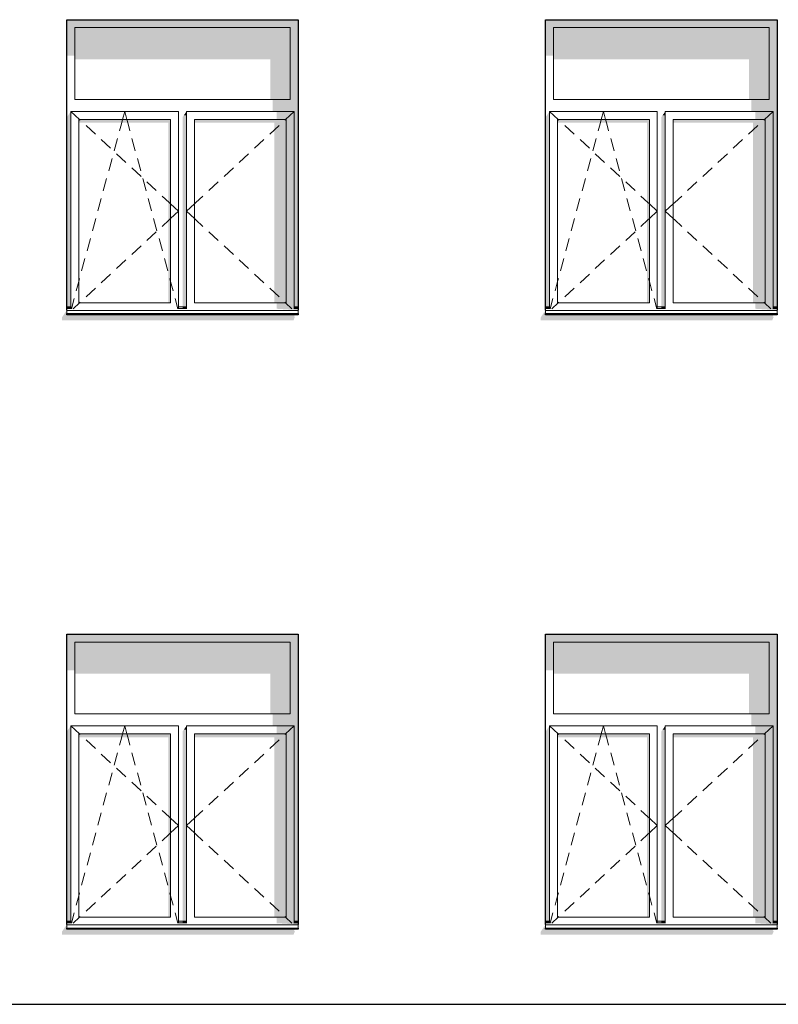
# Model space of a CAD drawing. Header units: millimetres. Extents: x -95523 to 190468, y -7401 to 17692.
# Tile 137 of 139: x 181402 to 186156, y 182 to 6352. Entities that reach past the tile are written whole.
import ezdxf

# ---------------------------------------------------------------- set-up
doc = ezdxf.new("R2010")
doc.units = ezdxf.units.MM
doc.header["$MEASUREMENT"] = 0
for name, color, linetype in [('1_Цоколь', 7, 'Continuous'), ('Конструктив - Стены Несущие', 7, 'Continuous'), ('Окна Archicad', 7, 'Continuous')]:
    doc.layers.add(name, color=color, linetype=linetype)
for name, color, linetype, lineweight in [('1_Цоколь_Ном._пера__21', 7, 'Continuous', 30), ('Окна Archicad_Ном._пера__120', 7, 'Continuous', 5), ('Окна Archicad_Ном._пера__21', 7, 'Continuous', 30)]:
    doc.layers.add(name, color=color, linetype=linetype, lineweight=lineweight)

# ---------------------------------------------------------------- blocks, each defined once
blk = doc.blocks.new('Элемент Разреза_7_1', base_point=(95180.8, -197.5))
at = {"layer": 'Конструктив - Стены Несущие', "linetype": 'Continuous', "lineweight": 0, "true_color": 0x000000}
for points in [[(181698, 682.5), (181668, 638.2), (181668, 618.2), (183118, 618.2), (183128, 642.3), (183120.8, 642.3), (183127.7, 652.5), (181698, 652.5)], [(184698, 682.5), (184668, 638.2), (184668, 618.2), (186118, 618.2), (186128, 642.3), (186120.8, 642.3), (186127.7, 652.5), (184698, 652.5)]]:
    blk.add_hatch(color=18, dxfattribs=at).paths.add_polyline_path(points)
blk = doc.blocks.new('Элемент Разреза_8_1', base_point=(95180.8, -197.5))
at = {"layer": 'Окна Archicad', "linetype": 'Continuous', "lineweight": 0, "true_color": 0x000000}
for points in [[(186148, 2502.5), (184698, 2502.5), (184698, 2452.5), (184748, 2452.5), (186098, 2452.5), (186148, 2452.5)], [(184698, 2276.2), (184748, 2276.2), (184748, 2452.5), (184698, 2452.5)], [(186098, 2452.5), (184748, 2452.5), (184748, 2255), (185973, 2255), (185973, 2002.5), (186098, 2002.5)], [(186123, 1927.5), (186123, 702.5), (186148, 702.5), (186148, 2452.5), (186098, 2452.5), (186098, 2002.5), (186098, 1927.5)], [(186098, 2002.5), (185988, 2002.5), (185988, 1927.5), (186098, 1927.5)], [(184723, 1927.5), (184698, 1892.1), (184698, 702.5), (184723, 702.5)], [(185430.3, 1902.5), (185448, 1902.5), (185448, 1927.5)], [(186013, 1877.5), (186123, 1877.5), (186123, 1927.5), (186013, 1927.5)], [(184773, 1856.2), (185333, 1856.2), (185333, 727.5), (185348, 727.5), (185348, 1877.5), (184773, 1877.5)], [(185423, 702.5), (185448, 702.5), (185448, 1902.5), (185430.3, 1902.5), (185423, 1892.1)], [(185498, 1856.2), (185998, 1856.2), (185998, 727.5), (186073, 727.5), (186073, 1877.5), (185498, 1877.5)], [(186073, 727.5), (186123, 727.5), (186123, 1877.5), (186073, 1877.5)], [(184699, 692.5), (184723, 692.5), (184723, 702.5), (184699, 702.5)], [(184723, 692.5), (184699, 692.5), (184723, 690.9)], [(185424, 702.5), (185424, 692.5), (185448, 692.5), (185448, 702.5)], [(185448, 692.5), (185424, 692.5), (185448, 690.9)], [(186123, 727.5), (186013, 727.5), (186013, 690.9), (186123, 690.9)], [(186148, 682.5), (186148, 692.5), (186123, 692.5), (186123, 690.9), (186013, 690.9)], [(186123, 692.5), (186148, 692.5), (186148, 702.5), (186123, 702.5)], [(184698, 652.5), (186148, 652.5), (186148, 660.6), (184698, 660.6)]]:
    blk.add_hatch(color=18, dxfattribs=at).paths.add_polyline_path(points)
at = {"layer": 'Окна Archicad_Ном._пера__120', "color": 7, "linetype": 'Continuous', "lineweight": 5}
for p, q in [((184748, 2002.5), (184748, 2452.5)), ((184748, 2452.5), (186098, 2452.5)), ((186098, 2452.5), (186098, 2002.5)), ((186098, 2002.5), (184748, 2002.5)), ((184723, 1927.5), (184723, 1877.5)), ((185398, 1927.5), (184723, 1927.5)), ((184723, 1927.5), (184777, 1877.5)), ((185047, 1877.5), (185060.5, 1927.5)), ((185074, 1877.5), (185060.5, 1927.5)), ((185398, 1877.5), (185398, 1927.5)), ((185448, 1927.5), (185448, 1877.5)), ((186123, 1927.5), (185448, 1927.5)), ((186123, 1927.5), (186069, 1877.5)), ((186123, 1877.5), (186123, 1927.5)), ((184723, 1877.5), (184723, 727.5)), ((184773, 727.5), (184773, 1877.5)), ((184773, 1877.5), (185348, 1877.5)), ((184777, 1877.5), (184781.7, 1873.1)), ((185039.7, 1850.2), (185047, 1877.5)), ((185081.4, 1850.2), (185074, 1877.5)), ((185348, 1877.5), (185348, 727.5)), ((185398, 727.5), (185398, 1877.5)), ((185448, 1877.5), (185448, 727.5)), ((185498, 727.5), (185498, 1877.5)), ((185498, 1877.5), (186073, 1877.5)), ((186069, 1877.5), (186064.3, 1873.1)), ((186073, 1877.5), (186073, 727.5)), ((186123, 727.5), (186123, 1877.5)), ((184818.4, 1839.1), (184877.1, 1784.8)), ((185028, 1807), (185039.7, 1850.2)), ((185093, 1807), (185081.4, 1850.2)), ((186027.6, 1839.1), (185968.9, 1784.8)), ((184913.8, 1750.8), (184972.5, 1696.5)), ((184994.1, 1681.5), (185014.9, 1758.7)), ((185126.9, 1681.5), (185106.1, 1758.7)), ((185932.2, 1750.8), (185873.5, 1696.5)), ((184960.2, 1556), (184981.1, 1633.2)), ((185009.2, 1662.5), (185067.9, 1608.1)), ((185160.8, 1556), (185139.9, 1633.2)), ((185836.8, 1662.5), (185778.1, 1608.1)), ((185104.6, 1574.2), (185163.3, 1519.8)), ((185741.4, 1574.2), (185682.7, 1519.8)), ((184926.3, 1430.5), (184947.2, 1507.7)), ((185194.7, 1430.5), (185173.8, 1507.7)), ((185199.9, 1485.8), (185258.6, 1431.5)), ((185646.1, 1485.8), (185587.4, 1431.5)), ((184892.4, 1305), (184913.3, 1382.2)), ((185228.6, 1305), (185207.7, 1382.2)), ((185295.3, 1397.5), (185339.3, 1356.8)), ((185550.7, 1397.5), (185506.7, 1356.8)), ((185339.3, 1356.8), (185348, 1348.8)), ((185348, 1348.8), (185398, 1302.5)), ((185348, 1256.2), (185398, 1302.5)), ((185498, 1348.8), (185448, 1302.5)), ((185498, 1256.2), (185448, 1302.5)), ((185506.7, 1356.8), (185498, 1348.8)), ((184858.6, 1179.5), (184879.4, 1256.7)), ((185262.5, 1179.5), (185241.6, 1256.7)), ((185295.3, 1207.4), (185339.3, 1248.1)), ((185339.3, 1248.1), (185348, 1256.2)), ((185506.7, 1248.1), (185498, 1256.2)), ((185550.7, 1207.4), (185506.7, 1248.1)), ((185199.9, 1119.1), (185258.6, 1173.4)), ((185646.1, 1119.1), (185587.4, 1173.4)), ((184824.7, 1054), (184845.5, 1131.2)), ((185296.3, 1054), (185275.5, 1131.2)), ((185104.6, 1030.7), (185163.3, 1085.1)), ((185741.4, 1030.7), (185682.7, 1085.1)), ((184790.8, 928.5), (184811.6, 1005.7)), ((185009.2, 942.4), (185067.9, 996.8)), ((185330.2, 928.5), (185309.4, 1005.7)), ((185836.8, 942.4), (185778.1, 996.8)), ((184773, 862.6), (184777.7, 880.2)), ((184913.8, 854.1), (184972.5, 908.5)), ((185348, 862.6), (185343.3, 880.2)), ((185932.2, 854.1), (185873.5, 908.5)), ((184756.9, 803), (184773, 862.6)), ((184818.4, 765.8), (184877.1, 820.1)), ((185364.1, 803), (185348, 862.6)), ((186027.6, 765.8), (185968.9, 820.1)), ((184726.6, 690.9), (184743.9, 754.7)), ((185394.4, 690.9), (185377.2, 754.7)), ((184698, 702.5), (184723, 702.5)), ((184698, 692.5), (184723, 692.5)), ((184698, 682.5), (184698, 680.6)), ((184698, 680.6), (184698, 660.6)), ((184698, 680.6), (186148, 680.6)), ((184723, 727.5), (184723, 690.9)), ((184737.6, 690.9), (184777, 727.5)), ((185348, 727.5), (184773, 727.5)), ((184777, 727.5), (184781.7, 731.8)), ((185398, 690.9), (185398, 727.5)), ((185398, 702.5), (185448, 702.5)), ((185398, 692.5), (185448, 692.5)), ((185448, 727.5), (185448, 690.9)), ((186073, 727.5), (185498, 727.5)), ((186069, 727.5), (186064.3, 731.8)), ((186108.4, 690.9), (186069, 727.5)), ((186123, 690.9), (186123, 727.5)), ((186123, 702.5), (186148, 702.5)), ((186123, 692.5), (186148, 692.5)), ((186148, 682.5), (186148, 680.6)), ((186148, 680.6), (186148, 660.6)), ((184698, 660.6), (186148, 660.6))]:
    blk.add_line(p, q, dxfattribs=at)
at = {"layer": 'Окна Archicad_Ном._пера__21', "color": 7, "linetype": 'Continuous', "lineweight": 30}
for p, q in [((184698, 2502.5), (186148, 2502.5)), ((184698, 682.5), (184698, 2502.5)), ((186148, 2502.5), (186148, 682.5)), ((184698, 652.5), (184698, 660.6)), ((186148, 652.5), (184698, 652.5)), ((186148, 660.6), (186148, 652.5))]:
    blk.add_line(p, q, dxfattribs=at)
blk = doc.blocks.new('Элемент Разреза_9_1', base_point=(95180.8, -197.5))
at = {"layer": 'Окна Archicad', "linetype": 'Continuous', "lineweight": 0, "true_color": 0x000000}
for points in [[(183098, 2452.5), (183148, 2452.5), (183148, 2502.5), (181698, 2502.5), (181698, 2452.5), (181748, 2452.5)], [(181698, 2452.5), (181698, 2276.2), (181748, 2276.2), (181748, 2452.5)], [(183098, 2452.5), (181748, 2452.5), (181748, 2255), (182973, 2255), (182973, 2002.5), (183098, 2002.5)], [(183123, 1927.5), (183123, 702.5), (183148, 702.5), (183148, 2452.5), (183098, 2452.5), (183098, 2002.5), (183098, 1927.5)], [(183098, 2002.5), (182988, 2002.5), (182988, 1927.5), (183098, 1927.5)], [(181698, 702.5), (181723, 702.5), (181723, 1927.5), (181698, 1892.1)], [(182430.3, 1902.5), (182448, 1902.5), (182448, 1927.5)], [(183013, 1877.5), (183123, 1877.5), (183123, 1927.5), (183013, 1927.5)], [(181773, 1856.2), (182333, 1856.2), (182333, 727.5), (182348, 727.5), (182348, 1877.5), (181773, 1877.5)], [(182423, 1892.1), (182423, 702.5), (182448, 702.5), (182448, 1902.5), (182430.3, 1902.5)], [(182498, 1856.2), (182998, 1856.2), (182998, 727.5), (183073, 727.5), (183073, 1877.5), (182498, 1877.5)], [(183073, 727.5), (183123, 727.5), (183123, 1877.5), (183073, 1877.5)], [(181699, 692.5), (181723, 692.5), (181723, 702.5), (181699, 702.5)], [(181723, 692.5), (181699, 692.5), (181723, 690.9)], [(182424, 702.5), (182424, 692.5), (182448, 692.5), (182448, 702.5)], [(182448, 690.9), (182448, 692.5), (182424, 692.5)], [(183123, 727.5), (183013, 727.5), (183013, 690.9), (183123, 690.9)], [(183148, 682.5), (183148, 692.5), (183123, 692.5), (183123, 690.9), (183013, 690.9)], [(183123, 702.5), (183123, 692.5), (183148, 692.5), (183148, 702.5)], [(181698, 652.5), (183148, 652.5), (183148, 660.6), (181698, 660.6)]]:
    blk.add_hatch(color=18, dxfattribs=at).paths.add_polyline_path(points)
at = {"layer": 'Окна Archicad_Ном._пера__120', "color": 7, "linetype": 'Continuous', "lineweight": 5}
for p, q in [((181748, 2002.5), (181748, 2452.5)), ((181748, 2452.5), (183098, 2452.5)), ((183098, 2452.5), (183098, 2002.5)), ((183098, 2002.5), (181748, 2002.5)), ((181723, 1927.5), (181723, 1877.5)), ((182398, 1927.5), (181723, 1927.5)), ((181723, 1927.5), (181777, 1877.5)), ((182047, 1877.5), (182060.5, 1927.5)), ((182074, 1877.5), (182060.5, 1927.5)), ((182398, 1877.5), (182398, 1927.5)), ((182448, 1927.5), (182448, 1877.5)), ((183123, 1927.5), (182448, 1927.5)), ((183123, 1927.5), (183069, 1877.5)), ((183123, 1877.5), (183123, 1927.5)), ((181723, 1877.5), (181723, 727.5)), ((181773, 727.5), (181773, 1877.5)), ((181773, 1877.5), (182348, 1877.5)), ((181777, 1877.5), (181781.7, 1873.1)), ((182039.7, 1850.2), (182047, 1877.5)), ((182081.4, 1850.2), (182074, 1877.5)), ((182348, 1877.5), (182348, 727.5)), ((182398, 727.5), (182398, 1877.5)), ((182448, 1877.5), (182448, 727.5)), ((182498, 727.5), (182498, 1877.5)), ((182498, 1877.5), (183073, 1877.5)), ((183069, 1877.5), (183064.3, 1873.1)), ((183073, 1877.5), (183073, 727.5)), ((183123, 727.5), (183123, 1877.5)), ((181818.4, 1839.1), (181877.1, 1784.8)), ((182028, 1807), (182039.7, 1850.2)), ((182093, 1807), (182081.4, 1850.2)), ((183027.6, 1839.1), (182968.9, 1784.8)), ((181913.8, 1750.8), (181972.5, 1696.5)), ((181994.1, 1681.5), (182014.9, 1758.7)), ((182126.9, 1681.5), (182106.1, 1758.7)), ((182932.2, 1750.8), (182873.5, 1696.5)), ((181960.2, 1556), (181981.1, 1633.2)), ((182009.2, 1662.5), (182067.9, 1608.1)), ((182160.8, 1556), (182139.9, 1633.2)), ((182836.8, 1662.5), (182778.1, 1608.1)), ((182104.6, 1574.2), (182163.3, 1519.8)), ((182741.4, 1574.2), (182682.7, 1519.8)), ((181926.3, 1430.5), (181947.2, 1507.7)), ((182194.7, 1430.5), (182173.8, 1507.7)), ((182199.9, 1485.8), (182258.6, 1431.5)), ((182646.1, 1485.8), (182587.4, 1431.5)), ((181892.4, 1305), (181913.3, 1382.2)), ((182228.6, 1305), (182207.7, 1382.2)), ((182295.3, 1397.5), (182339.3, 1356.8)), ((182550.7, 1397.5), (182506.7, 1356.8)), ((182339.3, 1356.8), (182348, 1348.8)), ((182348, 1348.8), (182398, 1302.5)), ((182348, 1256.2), (182398, 1302.5)), ((182498, 1348.8), (182448, 1302.5)), ((182498, 1256.2), (182448, 1302.5)), ((182506.7, 1356.8), (182498, 1348.8)), ((181858.6, 1179.5), (181879.4, 1256.7)), ((182262.5, 1179.5), (182241.6, 1256.7)), ((182295.3, 1207.4), (182339.3, 1248.1)), ((182339.3, 1248.1), (182348, 1256.2)), ((182506.7, 1248.1), (182498, 1256.2)), ((182550.7, 1207.4), (182506.7, 1248.1)), ((182199.9, 1119.1), (182258.6, 1173.4)), ((182646.1, 1119.1), (182587.4, 1173.4)), ((181824.7, 1054), (181845.5, 1131.2)), ((182296.3, 1054), (182275.5, 1131.2)), ((182104.6, 1030.7), (182163.3, 1085.1)), ((182741.4, 1030.7), (182682.7, 1085.1)), ((181790.8, 928.5), (181811.6, 1005.7)), ((182009.2, 942.4), (182067.9, 996.8)), ((182330.2, 928.5), (182309.4, 1005.7)), ((182836.8, 942.4), (182778.1, 996.8)), ((181773, 862.6), (181777.7, 880.2)), ((181913.8, 854.1), (181972.5, 908.5)), ((182348, 862.6), (182343.3, 880.2)), ((182932.2, 854.1), (182873.5, 908.5)), ((181756.9, 803), (181773, 862.6)), ((181818.4, 765.8), (181877.1, 820.1)), ((182364.1, 803), (182348, 862.6)), ((183027.6, 765.8), (182968.9, 820.1)), ((181726.6, 690.9), (181743.9, 754.7)), ((182394.4, 690.9), (182377.2, 754.7)), ((181698, 702.5), (181723, 702.5)), ((181698, 692.5), (181723, 692.5)), ((181698, 682.5), (181698, 680.6)), ((181698, 680.6), (181698, 660.6)), ((181698, 680.6), (183148, 680.6)), ((181723, 727.5), (181723, 690.9)), ((181737.6, 690.9), (181777, 727.5)), ((182348, 727.5), (181773, 727.5)), ((181777, 727.5), (181781.7, 731.8)), ((182398, 690.9), (182398, 727.5)), ((182398, 702.5), (182448, 702.5)), ((182398, 692.5), (182448, 692.5)), ((182448, 727.5), (182448, 690.9)), ((183073, 727.5), (182498, 727.5)), ((183069, 727.5), (183064.3, 731.8)), ((183108.4, 690.9), (183069, 727.5)), ((183123, 690.9), (183123, 727.5)), ((183123, 702.5), (183148, 702.5)), ((183123, 692.5), (183148, 692.5)), ((183148, 682.5), (183148, 680.6)), ((183148, 680.6), (183148, 660.6)), ((181698, 660.6), (183148, 660.6))]:
    blk.add_line(p, q, dxfattribs=at)
at = {"layer": 'Окна Archicad_Ном._пера__21', "color": 7, "linetype": 'Continuous', "lineweight": 30}
for p, q in [((181698, 682.5), (181698, 2502.5)), ((181698, 2502.5), (183148, 2502.5)), ((183148, 2502.5), (183148, 682.5)), ((181698, 652.5), (181698, 660.6)), ((183148, 652.5), (181698, 652.5)), ((183148, 660.6), (183148, 652.5))]:
    blk.add_line(p, q, dxfattribs=at)
blk = doc.blocks.new('Элемент Разреза_41_1', base_point=(95180.8, -197.5))
at = {"layer": 'Конструктив - Стены Несущие', "linetype": 'Continuous', "lineweight": 0, "true_color": 0x000000}
for points in [[(181668, 4488.2), (181668, 4468.2), (183118, 4468.2), (183128, 4492.3), (183120.8, 4492.3), (183127.7, 4502.5), (181698, 4502.5), (181698, 4532.5)], [(184668, 4488.2), (184668, 4468.2), (186118, 4468.2), (186128, 4492.3), (186120.8, 4492.3), (186127.7, 4502.5), (184698, 4502.5), (184698, 4532.5)]]:
    blk.add_hatch(color=18, dxfattribs=at).paths.add_polyline_path(points)
blk = doc.blocks.new('Элемент Разреза_42_1', base_point=(95180.8, -197.5))
at = {"layer": 'Окна Archicad', "linetype": 'Continuous', "lineweight": 0, "true_color": 0x000000}
for points in [[(186148, 6352.5), (184698, 6352.5), (184698, 6302.5), (184748, 6302.5), (186098, 6302.5), (186148, 6302.5)], [(184698, 6126.2), (184748, 6126.2), (184748, 6302.5), (184698, 6302.5)], [(186098, 6302.5), (184748, 6302.5), (184748, 6105), (185973, 6105), (185973, 5852.5), (186098, 5852.5)], [(186123, 5777.5), (186123, 4552.5), (186148, 4552.5), (186148, 6302.5), (186098, 6302.5), (186098, 5852.5), (186098, 5777.5)], [(186098, 5852.5), (185988, 5852.5), (185988, 5777.5), (186098, 5777.5)], [(184723, 5777.5), (184698, 5742.1), (184698, 4552.5), (184723, 4552.5)], [(185423, 5742.1), (185423, 4552.5), (185448, 4552.5), (185448, 5752.5), (185430.3, 5752.5)], [(185430.3, 5752.5), (185448, 5752.5), (185448, 5777.5)], [(186013, 5727.5), (186123, 5727.5), (186123, 5777.5), (186013, 5777.5)], [(184773, 5727.5), (184773, 5706.2), (185333, 5706.2), (185333, 4577.5), (185348, 4577.5), (185348, 5727.5)], [(186073, 5727.5), (185498, 5727.5), (185498, 5706.2), (185998, 5706.2), (185998, 4577.5), (186073, 4577.5)], [(186073, 4577.5), (186123, 4577.5), (186123, 5727.5), (186073, 5727.5)], [(186123, 4577.5), (186013, 4577.5), (186013, 4540.9), (186123, 4540.9)], [(184698, 4502.5), (186148, 4502.5), (186148, 4510.6), (184698, 4510.6)], [(184699, 4542.5), (184723, 4542.5), (184723, 4552.5), (184699, 4552.5)], [(184723, 4542.5), (184699, 4542.5), (184723, 4540.9)], [(185448, 4552.5), (185424, 4552.5), (185424, 4542.5), (185448, 4542.5)], [(185448, 4540.9), (185448, 4542.5), (185424, 4542.5)], [(186148, 4532.5), (186148, 4542.5), (186123, 4542.5), (186123, 4540.9), (186013, 4540.9)], [(186123, 4552.5), (186123, 4542.5), (186148, 4542.5), (186148, 4552.5)]]:
    blk.add_hatch(color=18, dxfattribs=at).paths.add_polyline_path(points)
at = {"layer": 'Окна Archicad_Ном._пера__120', "color": 7, "linetype": 'Continuous', "lineweight": 5}
for p, q in [((184748, 5852.5), (184748, 6302.5)), ((184748, 6302.5), (186098, 6302.5)), ((186098, 6302.5), (186098, 5852.5)), ((186098, 5852.5), (184748, 5852.5)), ((184723, 5777.5), (184723, 5727.5)), ((185398, 5777.5), (184723, 5777.5)), ((184723, 5777.5), (184777, 5727.5)), ((185047, 5727.5), (185060.5, 5777.5)), ((185074, 5727.5), (185060.5, 5777.5)), ((185398, 5727.5), (185398, 5777.5)), ((185448, 5777.5), (185448, 5727.5)), ((186123, 5777.5), (185448, 5777.5)), ((186123, 5777.5), (186069, 5727.5)), ((186123, 5727.5), (186123, 5777.5)), ((184723, 5727.5), (184723, 4577.5)), ((184773, 4577.5), (184773, 5727.5)), ((184773, 5727.5), (185348, 5727.5)), ((184777, 5727.5), (184781.7, 5723.1)), ((184818.4, 5689.1), (184877.1, 5634.8)), ((185028, 5657), (185039.7, 5700.2)), ((185039.7, 5700.2), (185047, 5727.5)), ((185081.4, 5700.2), (185074, 5727.5)), ((185093, 5657), (185081.4, 5700.2)), ((185348, 5727.5), (185348, 4577.5)), ((185398, 4577.5), (185398, 5727.5)), ((185448, 5727.5), (185448, 4577.5)), ((185498, 4577.5), (185498, 5727.5)), ((185498, 5727.5), (186073, 5727.5)), ((186027.6, 5689.1), (185968.9, 5634.8)), ((186069, 5727.5), (186064.3, 5723.1)), ((186073, 5727.5), (186073, 4577.5)), ((186123, 4577.5), (186123, 5727.5)), ((184913.8, 5600.8), (184972.5, 5546.5)), ((184994.1, 5531.5), (185014.9, 5608.7)), ((185126.9, 5531.5), (185106.1, 5608.7)), ((185932.2, 5600.8), (185873.5, 5546.5)), ((185009.2, 5512.5), (185067.9, 5458.1)), ((185836.8, 5512.5), (185778.1, 5458.1)), ((184960.2, 5406), (184981.1, 5483.2)), ((185160.8, 5406), (185139.9, 5483.2)), ((185104.6, 5424.2), (185163.3, 5369.8)), ((185741.4, 5424.2), (185682.7, 5369.8)), ((184926.3, 5280.5), (184947.2, 5357.7)), ((185194.7, 5280.5), (185173.8, 5357.7)), ((185199.9, 5335.8), (185258.6, 5281.5)), ((185646.1, 5335.8), (185587.4, 5281.5)), ((185295.3, 5247.5), (185339.3, 5206.8)), ((185550.7, 5247.5), (185506.7, 5206.8)), ((184892.4, 5155), (184913.3, 5232.2)), ((185228.6, 5155), (185207.7, 5232.2)), ((185339.3, 5206.8), (185348, 5198.8)), ((185348, 5198.8), (185398, 5152.5)), ((185498, 5198.8), (185448, 5152.5)), ((185506.7, 5206.8), (185498, 5198.8)), ((185348, 5106.2), (185398, 5152.5)), ((185498, 5106.2), (185448, 5152.5)), ((184858.6, 5029.5), (184879.4, 5106.7)), ((185262.5, 5029.5), (185241.6, 5106.7)), ((185295.3, 5057.4), (185339.3, 5098.1)), ((185339.3, 5098.1), (185348, 5106.2)), ((185506.7, 5098.1), (185498, 5106.2)), ((185550.7, 5057.4), (185506.7, 5098.1)), ((185199.9, 4969.1), (185258.6, 5023.4)), ((185646.1, 4969.1), (185587.4, 5023.4)), ((184824.7, 4904), (184845.5, 4981.2)), ((185296.3, 4904), (185275.5, 4981.2)), ((185104.6, 4880.7), (185163.3, 4935.1)), ((185741.4, 4880.7), (185682.7, 4935.1)), ((184790.8, 4778.5), (184811.6, 4855.7)), ((185009.2, 4792.4), (185067.9, 4846.8)), ((185330.2, 4778.5), (185309.4, 4855.7)), ((185836.8, 4792.4), (185778.1, 4846.8)), ((184913.8, 4704.1), (184972.5, 4758.5)), ((185932.2, 4704.1), (185873.5, 4758.5)), ((184756.9, 4653), (184773, 4712.6)), ((184773, 4712.6), (184777.7, 4730.2)), ((185348, 4712.6), (185343.3, 4730.2)), ((185364.1, 4653), (185348, 4712.6)), ((184818.4, 4615.8), (184877.1, 4670.1)), ((186027.6, 4615.8), (185968.9, 4670.1)), ((184723, 4577.5), (184723, 4540.9)), ((184726.6, 4540.9), (184743.9, 4604.7)), ((184737.6, 4540.9), (184777, 4577.5)), ((185348, 4577.5), (184773, 4577.5)), ((184777, 4577.5), (184781.7, 4581.8)), ((185394.4, 4540.9), (185377.2, 4604.7)), ((185398, 4540.9), (185398, 4577.5)), ((185448, 4577.5), (185448, 4540.9)), ((186073, 4577.5), (185498, 4577.5)), ((186069, 4577.5), (186064.3, 4581.8)), ((186108.4, 4540.9), (186069, 4577.5)), ((186123, 4540.9), (186123, 4577.5)), ((184698, 4552.5), (184723, 4552.5)), ((184698, 4542.5), (184723, 4542.5)), ((184698, 4532.5), (184698, 4530.6)), ((184698, 4530.6), (184698, 4510.6)), ((184698, 4530.6), (186148, 4530.6)), ((184698, 4510.6), (186148, 4510.6)), ((185398, 4552.5), (185448, 4552.5)), ((185398, 4542.5), (185448, 4542.5)), ((186123, 4552.5), (186148, 4552.5)), ((186123, 4542.5), (186148, 4542.5)), ((186148, 4532.5), (186148, 4530.6)), ((186148, 4530.6), (186148, 4510.6))]:
    blk.add_line(p, q, dxfattribs=at)
at = {"layer": 'Окна Archicad_Ном._пера__21', "color": 7, "linetype": 'Continuous', "lineweight": 30}
for p, q in [((184698, 6352.5), (186148, 6352.5)), ((184698, 4532.5), (184698, 6352.5)), ((186148, 6352.5), (186148, 4532.5)), ((184698, 4502.5), (184698, 4510.6)), ((186148, 4510.6), (186148, 4502.5)), ((186148, 4502.5), (184698, 4502.5))]:
    blk.add_line(p, q, dxfattribs=at)
blk = doc.blocks.new('Элемент Разреза_43_1', base_point=(95180.8, -197.5))
at = {"layer": 'Окна Archicad', "linetype": 'Continuous', "lineweight": 0, "true_color": 0x000000}
for points in [[(183098, 6302.5), (183148, 6302.5), (183148, 6352.5), (181698, 6352.5), (181698, 6302.5), (181748, 6302.5)], [(181698, 6126.2), (181748, 6126.2), (181748, 6302.5), (181698, 6302.5)], [(183098, 6302.5), (181748, 6302.5), (181748, 6105), (182973, 6105), (182973, 5852.5), (183098, 5852.5)], [(183123, 5777.5), (183123, 4552.5), (183148, 4552.5), (183148, 6302.5), (183098, 6302.5), (183098, 5852.5), (183098, 5777.5)], [(183098, 5852.5), (182988, 5852.5), (182988, 5777.5), (183098, 5777.5)], [(181723, 5777.5), (181698, 5742.1), (181698, 4552.5), (181723, 4552.5)], [(182423, 4552.5), (182448, 4552.5), (182448, 5752.5), (182430.3, 5752.5), (182423, 5742.1)], [(182430.3, 5752.5), (182448, 5752.5), (182448, 5777.5)], [(183013, 5727.5), (183123, 5727.5), (183123, 5777.5), (183013, 5777.5)], [(181773, 5706.2), (182333, 5706.2), (182333, 4577.5), (182348, 4577.5), (182348, 5727.5), (181773, 5727.5)], [(183073, 5727.5), (182498, 5727.5), (182498, 5706.2), (182998, 5706.2), (182998, 4577.5), (183073, 4577.5)], [(183073, 4577.5), (183123, 4577.5), (183123, 5727.5), (183073, 5727.5)], [(183123, 4577.5), (183013, 4577.5), (183013, 4540.9), (183123, 4540.9)], [(181698, 4502.5), (183148, 4502.5), (183148, 4510.6), (181698, 4510.6)], [(181723, 4552.5), (181699, 4552.5), (181699, 4542.5), (181723, 4542.5)], [(181723, 4542.5), (181699, 4542.5), (181723, 4540.9)], [(182424, 4552.5), (182424, 4542.5), (182448, 4542.5), (182448, 4552.5)], [(182448, 4540.9), (182448, 4542.5), (182424, 4542.5)], [(183148, 4532.5), (183148, 4542.5), (183123, 4542.5), (183123, 4540.9), (183013, 4540.9)], [(183123, 4542.5), (183148, 4542.5), (183148, 4552.5), (183123, 4552.5)]]:
    blk.add_hatch(color=18, dxfattribs=at).paths.add_polyline_path(points)
at = {"layer": 'Окна Archicad_Ном._пера__120', "color": 7, "linetype": 'Continuous', "lineweight": 5}
for p, q in [((181748, 5852.5), (181748, 6302.5)), ((181748, 6302.5), (183098, 6302.5)), ((183098, 6302.5), (183098, 5852.5)), ((183098, 5852.5), (181748, 5852.5)), ((181723, 5777.5), (181723, 5727.5)), ((182398, 5777.5), (181723, 5777.5)), ((181723, 5777.5), (181777, 5727.5)), ((182047, 5727.5), (182060.5, 5777.5)), ((182074, 5727.5), (182060.5, 5777.5)), ((182398, 5727.5), (182398, 5777.5)), ((182448, 5777.5), (182448, 5727.5)), ((183123, 5777.5), (182448, 5777.5)), ((183123, 5777.5), (183069, 5727.5)), ((183123, 5727.5), (183123, 5777.5)), ((181723, 5727.5), (181723, 4577.5)), ((181773, 4577.5), (181773, 5727.5)), ((181773, 5727.5), (182348, 5727.5)), ((181777, 5727.5), (181781.7, 5723.1)), ((181818.4, 5689.1), (181877.1, 5634.8)), ((182028, 5657), (182039.7, 5700.2)), ((182039.7, 5700.2), (182047, 5727.5)), ((182081.4, 5700.2), (182074, 5727.5)), ((182093, 5657), (182081.4, 5700.2)), ((182348, 5727.5), (182348, 4577.5)), ((182398, 4577.5), (182398, 5727.5)), ((182448, 5727.5), (182448, 4577.5)), ((182498, 4577.5), (182498, 5727.5)), ((182498, 5727.5), (183073, 5727.5)), ((183027.6, 5689.1), (182968.9, 5634.8)), ((183069, 5727.5), (183064.3, 5723.1)), ((183073, 5727.5), (183073, 4577.5)), ((183123, 4577.5), (183123, 5727.5)), ((181913.8, 5600.8), (181972.5, 5546.5)), ((181994.1, 5531.5), (182014.9, 5608.7)), ((182126.9, 5531.5), (182106.1, 5608.7)), ((182932.2, 5600.8), (182873.5, 5546.5)), ((182009.2, 5512.5), (182067.9, 5458.1)), ((182836.8, 5512.5), (182778.1, 5458.1)), ((181960.2, 5406), (181981.1, 5483.2)), ((182160.8, 5406), (182139.9, 5483.2)), ((182104.6, 5424.2), (182163.3, 5369.8)), ((182741.4, 5424.2), (182682.7, 5369.8)), ((181926.3, 5280.5), (181947.2, 5357.7)), ((182194.7, 5280.5), (182173.8, 5357.7)), ((182199.9, 5335.8), (182258.6, 5281.5)), ((182646.1, 5335.8), (182587.4, 5281.5)), ((182295.3, 5247.5), (182339.3, 5206.8)), ((182550.7, 5247.5), (182506.7, 5206.8)), ((181892.4, 5155), (181913.3, 5232.2)), ((182228.6, 5155), (182207.7, 5232.2)), ((182339.3, 5206.8), (182348, 5198.8)), ((182348, 5198.8), (182398, 5152.5)), ((182498, 5198.8), (182448, 5152.5)), ((182506.7, 5206.8), (182498, 5198.8)), ((182348, 5106.2), (182398, 5152.5)), ((182498, 5106.2), (182448, 5152.5)), ((181858.6, 5029.5), (181879.4, 5106.7)), ((182262.5, 5029.5), (182241.6, 5106.7)), ((182295.3, 5057.4), (182339.3, 5098.1)), ((182339.3, 5098.1), (182348, 5106.2)), ((182506.7, 5098.1), (182498, 5106.2)), ((182550.7, 5057.4), (182506.7, 5098.1)), ((182199.9, 4969.1), (182258.6, 5023.4)), ((182646.1, 4969.1), (182587.4, 5023.4)), ((181824.7, 4904), (181845.5, 4981.2)), ((182296.3, 4904), (182275.5, 4981.2)), ((182104.6, 4880.7), (182163.3, 4935.1)), ((182741.4, 4880.7), (182682.7, 4935.1)), ((181790.8, 4778.5), (181811.6, 4855.7)), ((182009.2, 4792.4), (182067.9, 4846.8)), ((182330.2, 4778.5), (182309.4, 4855.7)), ((182836.8, 4792.4), (182778.1, 4846.8)), ((181913.8, 4704.1), (181972.5, 4758.5)), ((182932.2, 4704.1), (182873.5, 4758.5)), ((181756.9, 4653), (181773, 4712.6)), ((181773, 4712.6), (181777.7, 4730.2)), ((182348, 4712.6), (182343.3, 4730.2)), ((182364.1, 4653), (182348, 4712.6)), ((181818.4, 4615.8), (181877.1, 4670.1)), ((183027.6, 4615.8), (182968.9, 4670.1)), ((181723, 4577.5), (181723, 4540.9)), ((181726.6, 4540.9), (181743.9, 4604.7)), ((181737.6, 4540.9), (181777, 4577.5)), ((182348, 4577.5), (181773, 4577.5)), ((181777, 4577.5), (181781.7, 4581.8)), ((182394.4, 4540.9), (182377.2, 4604.7)), ((182398, 4540.9), (182398, 4577.5)), ((182448, 4577.5), (182448, 4540.9)), ((183073, 4577.5), (182498, 4577.5)), ((183069, 4577.5), (183064.3, 4581.8)), ((183108.4, 4540.9), (183069, 4577.5)), ((183123, 4540.9), (183123, 4577.5)), ((181698, 4552.5), (181723, 4552.5)), ((181698, 4542.5), (181723, 4542.5)), ((181698, 4532.5), (181698, 4530.6)), ((181698, 4530.6), (181698, 4510.6)), ((181698, 4530.6), (183148, 4530.6)), ((181698, 4510.6), (183148, 4510.6)), ((182398, 4552.5), (182448, 4552.5)), ((182398, 4542.5), (182448, 4542.5)), ((183123, 4552.5), (183148, 4552.5)), ((183123, 4542.5), (183148, 4542.5)), ((183148, 4532.5), (183148, 4530.6)), ((183148, 4530.6), (183148, 4510.6))]:
    blk.add_line(p, q, dxfattribs=at)
at = {"layer": 'Окна Archicad_Ном._пера__21', "color": 7, "linetype": 'Continuous', "lineweight": 30}
for p, q in [((181698, 4532.5), (181698, 6352.5)), ((181698, 6352.5), (183148, 6352.5)), ((183148, 6352.5), (183148, 4532.5)), ((181698, 4502.5), (181698, 4510.6)), ((183148, 4510.6), (183148, 4502.5)), ((183148, 4502.5), (181698, 4502.5))]:
    blk.add_line(p, q, dxfattribs=at)
blk = doc.blocks.new('Элемент Разреза_196_1', base_point=(95180.8, -197.5))
at = {"layer": '1_Цоколь_Ном._пера__21', "color": 7, "linetype": 'Continuous', "lineweight": 30}
blk.add_line((175552.6, 182.5), (186343, 182.5), dxfattribs=at)

msp = doc.modelspace()

# ---------------------------------------------------------------- block references
at = {"layer": '1_Цоколь', "lineweight": 0}
msp.add_blockref('Элемент Разреза_196_1', (95180.8, -197.5), dxfattribs=at)
at = {"layer": 'Конструктив - Стены Несущие', "lineweight": 0}
for name in ['Элемент Разреза_41_1', 'Элемент Разреза_7_1']:
    msp.add_blockref(name, (95180.8, -197.5), dxfattribs=at)
at = {"layer": 'Окна Archicad', "lineweight": 0}
for name in ['Элемент Разреза_43_1', 'Элемент Разреза_42_1', 'Элемент Разреза_9_1', 'Элемент Разреза_8_1']:
    msp.add_blockref(name, (95180.8, -197.5), dxfattribs=at)

doc.saveas('drawing.dxf')
